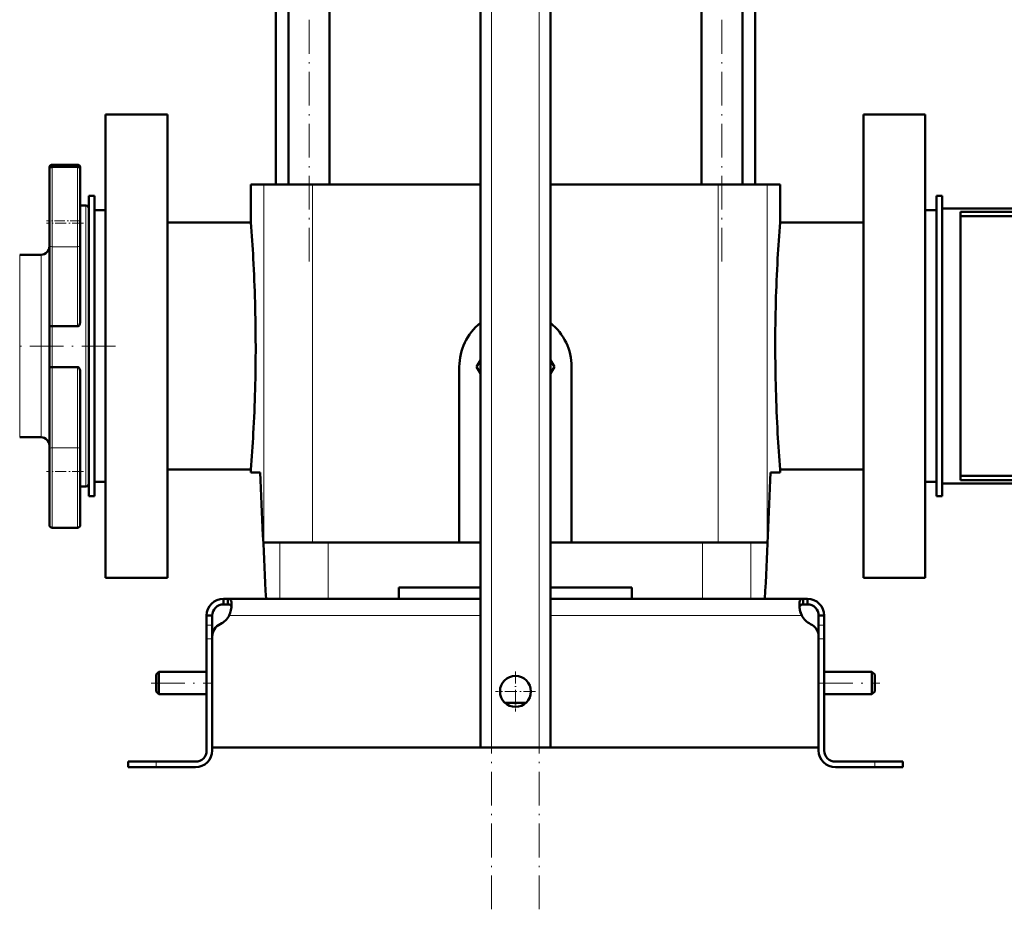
# Model space of a CAD drawing. Extents: x -1595 to 1972, y -1677 to 643.
# Tile 21 of 53: x -1256 to -905, y -395 to -78. Entities that reach past the tile are written whole.
import ezdxf

# ---------------------------------------------------------------- set-up
doc = ezdxf.new("R2010")
doc.units = 0
doc.linetypes.add('DASHDOT', pattern=[18.5, 12, -3, 0.5, -3])

msp = doc.modelspace()

# ---------------------------------------------------------------- linework, layer by layer
at = {"color": 7, "linetype": 'DASHDOT', "lineweight": 18}
for p, q in [((-1087.89, -394.93), (-1087.89, 295.97)), ((-1070.89, -394.93), (-1070.89, 295.97)), ((-1152.93, -164.25), (-1152.93, 164.55)), ((-1005.85, -164.25), (-1005.85, 164.55)), ((-1363.39, -194.35), (-1219.39, -194.35)), ((-1209.19, -314.35), (-1187.59, -314.35)), ((-971.19, -314.35), (-949.59, -314.35))]:
    msp.add_line(p, q, dxfattribs=at)
at = {"color": 7, "lineweight": 50}
for p, q in [((-1091.89, -337.35), (-1091.89, 238.4)), ((-1066.89, -337.35), (-1066.89, 238.4)), ((-1160.23, -136.85), (-1160.23, 90.15)), ((-1145.63, -136.85), (-1145.63, 90.15)), ((-1013.15, -136.85), (-1013.15, 90.15)), ((-998.55, -136.85), (-998.55, 90.15)), ((-1164.74, -136.85), (-1164.74, 74.15)), ((-994.04, 74.15), (-994.04, -136.85)), ((-1225.39, -111.85), (-1203.39, -111.85)), ((-1225.39, -194.35), (-1225.39, -111.85)), ((-1203.39, -276.85), (-1203.39, -111.85)), ((-955.39, -276.85), (-955.39, -111.85)), ((-955.39, -111.85), (-933.39, -111.85)), ((-933.39, -111.85), (-933.39, -194.35)), ((-1245.39, -130.78), (-1245.39, -131.54)), ((-1245.39, -131.54), (-1245.39, -158.57)), ((-1244.39, -129.78), (-1235.39, -129.78)), ((-1244.39, -130.54), (-1235.39, -130.54)), ((-1234.39, -131.69), (-1234.39, -130.78)), ((-1234.39, -150.54), (-1234.39, -131.54)), ((-1169, -136.85), (-1173.64, -136.85)), ((-1173.64, -150.35), (-1173.64, -136.85)), ((-1151.64, -136.85), (-1169, -136.85)), ((-1091.89, -136.85), (-1151.64, -136.85)), ((-1007.14, -136.85), (-1066.89, -136.85)), ((-1007.14, -136.85), (-989.77, -136.85)), ((-985.14, -136.85), (-989.77, -136.85)), ((-985.14, -150.35), (-985.14, -136.85)), ((-1229.39, -140.85), (-1231.39, -140.85)), ((-1231.39, -140.85), (-1231.39, -247.85)), ((-1229.39, -140.85), (-1229.39, -247.85)), ((-927.39, -140.85), (-929.39, -140.85)), ((-929.39, -140.85), (-929.39, -247.85)), ((-927.39, -140.85), (-927.39, -247.85)), ((-1234.39, -144.35), (-1232.39, -144.35)), ((-1229.39, -145.95), (-1229.39, -194.35)), ((-1225.39, -145.95), (-1229.39, -145.95)), ((-929.39, -145.95), (-933.39, -145.95)), ((-927.39, -243.35), (-927.39, -145.35)), ((-927.39, -145.35), (-884.39, -145.35)), ((-920.89, -242.1), (-920.89, -146.6)), ((-920.89, -146.6), (-890.89, -146.6)), ((-1234.39, -158.57), (-1234.39, -150.54)), ((-1203.39, -150.35), (-1173.64, -150.35)), ((-985.14, -150.35), (-955.39, -150.35)), ((-920.89, -148.14), (-890.89, -148.14)), ((-1245.39, -187.16), (-1245.39, -158.57)), ((-1234.39, -158.57), (-1234.39, -185.55)), ((-1255.99, -161.85), (-1248.39, -161.85)), ((-1245.39, -187.16), (-1245.39, -202.01)), ((-1244.39, -187.31), (-1235.39, -187.31)), ((-1229.39, -194.35), (-1229.39, -242.75)), ((-1225.39, -276.85), (-1225.39, -194.35)), ((-933.39, -194.35), (-933.39, -276.85)), ((-1091.89, -199.4), (-1093.24, -201.75)), ((-1065.53, -201.75), (-1066.89, -199.4)), ((-1245.39, -231.03), (-1245.39, -202.01)), ((-1244.39, -201.87), (-1235.39, -201.87)), ((-1099.39, -264.35), (-1099.39, -201.75)), ((-1093.24, -201.75), (-1091.89, -204.1)), ((-1066.89, -204.1), (-1065.53, -201.75)), ((-1059.39, -201.75), (-1059.39, -264.35)), ((-1234.39, -203.6), (-1234.39, -231.03)), ((-1248.39, -226.85), (-1255.99, -226.85)), ((-1245.39, -231.03), (-1245.39, -258.06)), ((-1234.39, -239.06), (-1234.39, -231.03)), ((-1173.64, -238.35), (-1203.39, -238.35)), ((-1173.64, -239.35), (-1173.64, -238.35)), ((-955.39, -238.35), (-985.14, -238.35)), ((-985.14, -239.35), (-985.14, -238.35)), ((-1234.39, -258.06), (-1234.39, -239.06)), ((-1170.28, -239.35), (-1173.64, -239.35)), ((-985.14, -239.35), (-988.49, -239.35)), ((-920.89, -240.56), (-890.89, -240.56)), ((-1232.39, -244.35), (-1234.39, -244.35)), ((-1225.39, -242.75), (-1229.39, -242.75)), ((-929.39, -242.75), (-933.39, -242.75)), ((-884.39, -243.35), (-927.39, -243.35)), ((-920.89, -242.1), (-890.89, -242.1)), ((-1229.39, -247.85), (-1231.39, -247.85)), ((-927.39, -247.85), (-929.39, -247.85)), ((-1235.39, -259.06), (-1244.39, -259.06)), ((-1169, -264.35), (-1163.28, -264.35)), ((-1163.28, -264.35), (-1146.07, -264.35)), ((-1146.07, -264.35), (-1091.89, -264.35)), ((-1066.89, -264.35), (-1012.71, -264.35)), ((-1012.71, -264.35), (-995.5, -264.35)), ((-995.5, -264.35), (-989.77, -264.35)), ((-1203.39, -276.85), (-1225.39, -276.85)), ((-933.39, -276.85), (-955.39, -276.85)), ((-1120.89, -284.35), (-1120.89, -280.35)), ((-1091.89, -280.35), (-1120.89, -280.35)), ((-1037.89, -280.35), (-1066.89, -280.35)), ((-1037.89, -280.35), (-1037.89, -284.35)), ((-1183.39, -284.35), (-1183.39, -286.35)), ((-1181.85, -284.35), (-1183.39, -284.35)), ((-1181.85, -286.35), (-1183.39, -286.35)), ((-1181.85, -284.35), (-1181.85, -286.35)), ((-1091.89, -284.35), (-1181.85, -284.35)), ((-1066.89, -284.35), (-976.92, -284.35)), ((-976.92, -284.35), (-976.92, -286.35)), ((-976.92, -284.35), (-975.39, -284.35)), ((-976.92, -286.35), (-975.39, -286.35)), ((-975.39, -284.35), (-975.39, -286.35)), ((-1189.39, -290.35), (-1187.39, -290.35)), ((-1189.39, -293.77), (-1189.39, -290.35)), ((-1187.39, -293.77), (-1187.39, -290.35)), ((-969.39, -290.35), (-971.39, -290.35)), ((-971.39, -293.77), (-971.39, -290.35)), ((-969.39, -293.77), (-969.39, -290.35)), ((-1189.39, -298.6), (-1189.39, -293.77)), ((-1187.39, -297.87), (-1187.39, -293.77)), ((-971.39, -298.6), (-971.39, -293.77)), ((-969.39, -298.6), (-969.39, -293.77)), ((-1187.39, -297.87), (-1187.39, -337.35)), ((-971.39, -337.35), (-971.39, -297.87)), ((-1189.39, -298.6), (-1189.39, -338.35)), ((-1187.39, -338.35), (-1187.39, -298.6)), ((-971.39, -338.35), (-971.39, -298.6)), ((-969.39, -338.35), (-969.39, -298.6)), ((-1207.39, -311.35), (-1206.39, -310.35)), ((-1207.39, -314.35), (-1207.39, -311.35)), ((-1206.39, -314.35), (-1206.39, -310.35)), ((-1206.39, -310.35), (-1189.39, -310.35)), ((-969.39, -310.35), (-952.39, -310.35)), ((-952.39, -314.35), (-952.39, -310.35)), ((-951.39, -311.35), (-952.39, -310.35)), ((-951.39, -314.35), (-951.39, -311.35)), ((-1207.39, -317.35), (-1207.39, -314.35)), ((-1206.39, -318.35), (-1206.39, -314.35)), ((-952.39, -318.35), (-952.39, -314.35)), ((-951.39, -317.35), (-951.39, -314.35)), ((-1207.39, -317.35), (-1206.39, -318.35)), ((-1206.39, -318.35), (-1189.39, -318.35)), ((-969.39, -318.35), (-952.39, -318.35)), ((-951.39, -317.35), (-952.39, -318.35)), ((-1083.16, -321.35), (-1079.39, -321.35)), ((-1079.39, -321.35), (-1075.61, -321.35)), ((-1079.39, -337.35), (-1187.39, -337.35)), ((-1087.89, -337.35), (-1091.89, -337.35)), ((-1087.89, -337.35), (-1070.89, -337.35)), ((-1079.39, -337.35), (-971.39, -337.35)), ((-1066.89, -337.35), (-1070.89, -337.35)), ((-1217.39, -342.35), (-1217.39, -344.35)), ((-1217.39, -342.35), (-1207.39, -342.35)), ((-1193.39, -342.35), (-1207.39, -342.35)), ((-965.39, -342.35), (-951.39, -342.35)), ((-941.39, -342.35), (-951.39, -342.35)), ((-941.39, -342.35), (-941.39, -344.35)), ((-1217.39, -344.35), (-1207.39, -344.35)), ((-1207.39, -344.35), (-1193.39, -344.35)), ((-951.39, -344.35), (-965.39, -344.35)), ((-941.39, -344.35), (-951.39, -344.35))]:
    msp.add_line(p, q, dxfattribs=at)
at = {"color": 7, "lineweight": 18}
for p, q in [((-1087.89, -337.35), (-1087.89, 238.4)), ((-1070.89, -337.35), (-1070.89, 238.4)), ((-1244.39, -130.54), (-1244.39, -129.78)), ((-1244.39, -159), (-1244.39, -130.54)), ((-1235.39, -129.78), (-1235.39, -130.54)), ((-1235.39, -130.54), (-1235.39, -150.54)), ((-1169, -136.85), (-1169, -264.35)), ((-1151.64, -136.85), (-1151.64, -264.35)), ((-1007.14, -136.85), (-1007.14, -264.35)), ((-989.77, -136.85), (-989.77, -264.35)), ((-1232.39, -144.35), (-1232.39, -194.35)), ((-1235.39, -150.54), (-1235.39, -159)), ((-1244.39, -159), (-1244.39, -187.31)), ((-1244.39, -159), (-1235.39, -159)), ((-1235.39, -187.31), (-1235.39, -159)), ((-1255.99, -194.35), (-1255.99, -161.85)), ((-1248.39, -161.85), (-1248.39, -194.35)), ((-1244.39, -201.87), (-1244.39, -187.31)), ((-1255.99, -226.85), (-1255.99, -194.35)), ((-1248.39, -194.35), (-1248.39, -226.85)), ((-1232.39, -194.35), (-1232.39, -244.35)), ((-1244.39, -201.87), (-1244.39, -230.61)), ((-1235.39, -230.61), (-1235.39, -201.87)), ((-1244.39, -259.06), (-1244.39, -230.61)), ((-1244.39, -230.61), (-1235.39, -230.61)), ((-1235.39, -230.61), (-1235.39, -239.06)), ((-1235.39, -239.06), (-1235.39, -259.06)), ((-1163.28, -264.35), (-1163.28, -284.35)), ((-1146.07, -264.35), (-1146.07, -284.35)), ((-1012.71, -264.35), (-1012.71, -284.35)), ((-995.5, -264.35), (-995.5, -284.35)), ((-1091.89, -290.35), (-1181.36, -290.35)), ((-1066.89, -290.35), (-977.42, -290.35)), ((-1189.39, -293.77), (-1187.39, -293.77)), ((-969.39, -293.77), (-971.39, -293.77)), ((-1189.39, -298.6), (-1187.39, -298.6)), ((-969.39, -298.6), (-971.39, -298.6)), ((-1207.39, -342.35), (-1207.39, -344.35)), ((-951.39, -342.35), (-951.39, -344.35))]:
    msp.add_line(p, q, dxfattribs=at)
at = {"color": 7, "linetype": 'DASHDOT', "lineweight": 18, "ltscale": 0.330017}
for p, q in [((-1233.29, -150.54), (-1246.49, -150.54)), ((-1233.29, -239.06), (-1246.49, -239.06))]:
    msp.add_line(p, q, dxfattribs=at)
at = {"color": 7, "linetype": 'DASHDOT', "lineweight": 18, "ltscale": 0.300012}
msp.add_line((-1234.39, -149.78), (-1246.39, -149.78), dxfattribs=at)
at = {"color": 7, "linetype": 'DASHDOT', "lineweight": 18, "ltscale": 0.059998}
msp.add_line((-1189.59, -298.6), (-1187.19, -298.6), dxfattribs=at)
at = {"color": 7, "linetype": 'DASHDOT', "lineweight": 18, "ltscale": 0.060001}
for p, q in [((-971.59, -298.6), (-969.19, -298.6)), ((-951.39, -344.55), (-951.39, -342.15))]:
    msp.add_line(p, q, dxfattribs=at)
at = {"color": 7, "linetype": 'DASHDOT', "lineweight": 18, "ltscale": 0.3575}
msp.add_line((-1079.39, -310.2), (-1079.39, -324.5), dxfattribs=at)
at = {"color": 7, "linetype": 'DASHDOT', "lineweight": 18, "ltscale": 0.357501}
msp.add_line((-1072.24, -317.35), (-1086.54, -317.35), dxfattribs=at)
at = {"color": 7, "linetype": 'DASHDOT', "lineweight": 18, "ltscale": 0.060015}
msp.add_line((-1207.39, -342.15), (-1207.39, -344.55), dxfattribs=at)
at = {"color": 7, "lineweight": 50}
for points in [[(-1234.39, -185.55), (-1234.42, -185.98), (-1234.52, -186.41), (-1234.7, -186.82), (-1234.83, -187), (-1234.98, -187.15), (-1235.18, -187.27), (-1235.39, -187.31)], [(-1245.39, -187.16), (-1245.39, -187.17), (-1245.38, -187.17), (-1245.36, -187.19), (-1245.3, -187.22), (-1245.06, -187.27), (-1244.39, -187.31)], [(-1244.39, -201.87), (-1245.05, -201.9), (-1245.29, -201.95), (-1245.35, -201.98), (-1245.37, -201.99), (-1245.39, -202), (-1245.39, -202.01)], [(-1235.39, -201.87), (-1235.17, -201.91), (-1234.98, -202.02), (-1234.82, -202.18), (-1234.64, -202.45), (-1234.52, -202.76), (-1234.44, -203.07), (-1234.39, -203.6)], [(-1180.51, -286.47), (-1180.53, -286.02), (-1180.58, -285.61), (-1180.71, -285.14), (-1180.91, -284.78), (-1181.18, -284.52), (-1181.49, -284.39), (-1181.85, -284.35)], [(-1180.56, -287.29), (-1180.69, -286.91), (-1180.92, -286.63), (-1181.24, -286.44), (-1181.64, -286.36), (-1181.85, -286.35)], [(-1181.36, -290.35), (-1180.99, -289.36), (-1180.73, -288.36), (-1180.57, -287.38), (-1180.51, -286.47)], [(-978.27, -286.47), (-978.25, -286.02), (-978.2, -285.61), (-978.07, -285.14), (-977.87, -284.78), (-977.6, -284.52), (-977.29, -284.39), (-976.92, -284.35)], [(-977.42, -290.35), (-977.78, -289.36), (-978.05, -288.36), (-978.21, -287.38), (-978.27, -286.47)], [(-978.22, -287.29), (-978.08, -286.91), (-977.86, -286.63), (-977.54, -286.44), (-977.13, -286.36), (-976.92, -286.35)], [(-976.92, -286.35), (-977.23, -286.37), (-977.5, -286.43), (-977.79, -286.58), (-978.02, -286.8), (-978.17, -287.11), (-978.22, -287.29)]]:
    msp.add_lwpolyline(points, dxfattribs=at)
msp.add_circle((-1079.39, -317.35), 5.5, dxfattribs=at)
for centre, radius, start, end in [((-1244.39, -130.78), 1, 90, 180), ((-1244.39, -131.54), 1, 90, 180), ((-1235.39, -130.78), 1, 0, 90), ((-1235.39, -131.54), 1, 0, 90), ((-1232.39, -145.35), 1, 0, 90), ((-1743.53, -194.7), 571.61, 3.1553, 4.45), ((-415.21, -194.7), 571.65, 175.5501, 176.8446), ((-1248.39, -158.85), 3, 270, 359.6969), ((-1737.24, -194.37), 565.31, 0.0023, 3.1572), ((-421.54, -194.37), 565.32, 176.8428, 179.9977), ((-1079.39, -201.75), 20, 128.6823, 180), ((-1079.39, -201.75), 20, 0, 51.318), ((-1737.24, -194.33), 565.32, 356.8428, 359.9977), ((-421.54, -194.33), 565.31, 180.0023, 183.1572), ((-1248.39, -229.85), 3, 0.3024, 90), ((-1743.57, -194), 571.65, 355.5501, 356.8446), ((-415.25, -194), 571.61, 183.1553, 184.45), ((2949.58, -74.13), 4123.18, 182.29661, 182.92258), ((-5108.36, -74.13), 4123.18, 357.07743, 357.7034), ((-5108.36, -74.13), 4123.18, 357.07743, 357.7034), ((-1232.39, -243.35), 1, 270, 360), ((-1244.39, -258.06), 1, 180, 270), ((-1235.39, -258.06), 1, 270, 360), ((-1183.39, -290.35), 6, 90, 180), ((-1183.39, -290.35), 4, 90, 180), ((-967.43, -286.1), 10.86, 186.3205, 203.0632), ((-975.39, -290.35), 6, 360, 90), ((-975.39, -290.35), 4, 360, 90), ((-1187.51, -287.01), 7, 295.2697, 331.517), ((-971.27, -287.01), 7, 208.483, 244.7303), ((-1182.39, -297.87), 5, 115.2697, 180), ((-976.39, -297.87), 5, 0, 64.7303), ((-1193.39, -338.35), 4, 270, 0), ((-1193.39, -338.35), 6, 270, 0), ((-965.39, -338.35), 6, 180, 270), ((-965.39, -338.35), 4, 180, 270)]:
    msp.add_arc(centre, radius, start, end, dxfattribs=at)
at = {"color": 7, "lineweight": 18}
for centre, major_axis, start_param, end_param in [((-1244.39, -158.57), (1, 0), 3.141593, 4.712389), ((-1235.39, -158.57), (1, 0), 4.712389, 6.283185), ((-1244.39, -231.03), (-1, 0), 4.712389, 6.283185), ((-1235.39, -231.03), (1, 0), 0, 1.570796)]:
    msp.add_ellipse(centre, major_axis=major_axis, ratio=0.422618, start_param=start_param, end_param=end_param, dxfattribs=at)

doc.saveas('drawing.dxf')
